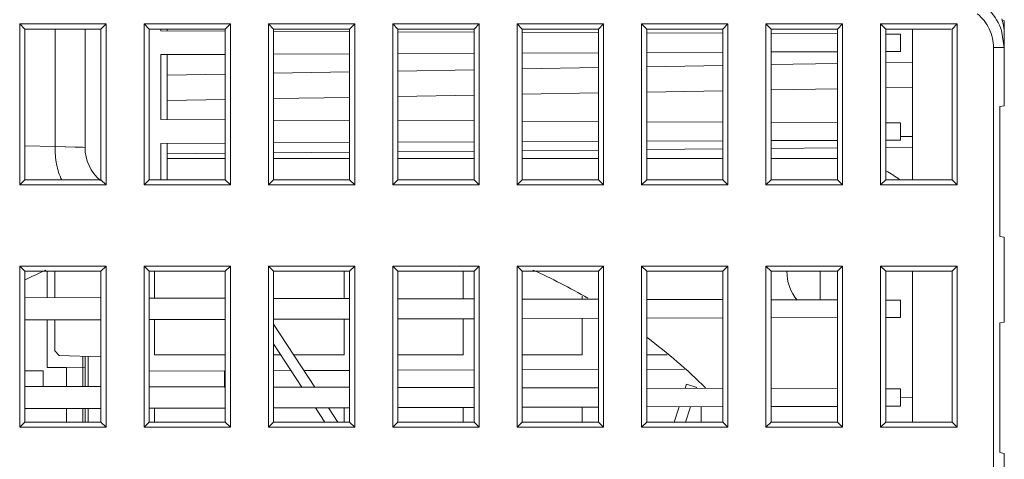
# Model space of a CAD drawing. Header units: millimetres. Extents: x -594 to 595, y -419 to 422.
# Tile 16 of 124: x -388 to -343, y -139 to -118. Entities that reach past the tile are written whole.
import ezdxf

# ---------------------------------------------------------------- set-up
doc = ezdxf.new("R2010")
doc.units = ezdxf.units.MM
doc.header["$MEASUREMENT"] = 0
doc.layers.add('layer 1', color=7, linetype='Continuous')

msp = doc.modelspace()

# ---------------------------------------------------------------- linework, layer by layer
at = {"layer": 'layer 1', "lineweight": 9}
for points in [[(-343.8843, -117.6229), (-343.7903, -117.698), (-343.7019, -117.7799), (-343.6197, -117.8684), (-343.6197, -117.8684), (-343.3764, -118.1302), (-343.1876, -118.4493), (-343.0742, -118.7868)], [(-343.4439, -119.5794), (-343.4458, -119.2823), (-343.5114, -118.9809), (-343.6413, -118.7102), (-343.6413, -118.7102), (-343.7712, -118.4396), (-343.9654, -118.1998), (-344.1962, -118.0128)], [(-386.8259, -124.1472), (-386.8297, -124.4232), (-386.8085, -124.6994), (-386.7576, -124.9723), (-386.7576, -124.9723), (-386.7108, -125.2232), (-386.6389, -125.4713), (-386.5192, -125.6949)], [(-386.8258, -124.1472), (-386.8258, -124.1472), (-385.8172, -124.1785), (-385.8172, -124.1785), (-385.8172, -124.1785), (-385.8172, -124.1785), (-385.539, -124.1874), (-385.539, -124.1874)]]:
    msp.add_open_spline(points, degree=3, knots=[0, 0, 0, 0, 0.3333333, 0.3333333, 0.3333333, 0.3333333, 1, 1, 1, 1], dxfattribs=at)
for points in [[(-343.0399, -118.3213), (-343.0464, -118.2983), (-343.0533, -118.2755), (-343.0604, -118.2527)], [(-342.9439, -118.3382), (-342.9439, -118.3382), (-343.0399, -118.3213), (-343.0399, -118.3213)], [(-342.9862, -118.5495), (-343.0006, -118.4726), (-343.0184, -118.3965), (-343.0399, -118.3213)], [(-342.9439, -122.2677), (-342.9439, -122.2677), (-342.9439, -118.3382), (-342.9439, -118.3382)], [(-388.4647, -118.4821), (-388.4647, -118.4821), (-388.4647, -125.9238), (-388.4647, -125.9238)], [(-388.4647, -118.4821), (-388.4647, -118.4821), (-388.2283, -118.7186), (-388.2283, -118.7186)], [(-384.473, -118.4821), (-384.473, -118.4821), (-388.4647, -118.4821), (-388.4647, -118.4821)], [(-388.2283, -125.6873), (-388.2283, -125.6873), (-388.2283, -118.7186), (-388.2283, -118.7186)], [(-384.7095, -118.7186), (-384.7095, -118.7186), (-388.2283, -118.7186), (-388.2283, -118.7186)], [(-386.8258, -118.7186), (-386.8258, -118.7186), (-386.8258, -124.1472), (-386.8258, -124.1472)], [(-385.4439, -124.1907), (-385.4439, -124.1907), (-385.4439, -118.7186), (-385.4439, -118.7186)], [(-384.473, -118.4821), (-384.473, -118.4821), (-384.7095, -118.7186), (-384.7095, -118.7186)], [(-384.7095, -118.7186), (-384.7095, -118.7186), (-384.7095, -125.6873), (-384.7095, -125.6873)], [(-384.473, -125.9238), (-384.473, -125.9238), (-384.473, -118.4821), (-384.473, -118.4821)], [(-382.7147, -118.4821), (-382.7147, -118.4821), (-382.7147, -125.9238), (-382.7147, -125.9238)], [(-382.7147, -118.4821), (-382.7147, -118.4821), (-382.4783, -118.7186), (-382.4783, -118.7186)], [(-378.723, -118.4821), (-378.723, -118.4821), (-382.7147, -118.4821), (-382.7147, -118.4821)], [(-382.4783, -125.6873), (-382.4783, -125.6873), (-382.4783, -118.7186), (-382.4783, -118.7186)], [(-378.9595, -118.7186), (-378.9595, -118.7186), (-382.4783, -118.7186), (-382.4783, -118.7186)], [(-381.9439, -118.7186), (-381.9439, -118.7186), (-381.9439, -118.803), (-381.9439, -118.803)], [(-378.9599, -118.816), (-378.9599, -118.816), (-381.9439, -118.803), (-381.9439, -118.803)], [(-381.6439, -118.803), (-381.6439, -118.803), (-381.6439, -118.7186), (-381.6439, -118.7186)], [(-378.723, -118.4821), (-378.723, -118.4821), (-378.9595, -118.7186), (-378.9595, -118.7186)], [(-378.9595, -118.7186), (-378.9595, -118.7186), (-378.9595, -125.6873), (-378.9595, -125.6873)], [(-378.723, -125.9238), (-378.723, -125.9238), (-378.723, -118.4821), (-378.723, -118.4821)], [(-376.9647, -118.4821), (-376.9647, -118.4821), (-376.9647, -125.9238), (-376.9647, -125.9238)], [(-376.9647, -118.4821), (-376.9647, -118.4821), (-376.7283, -118.7186), (-376.7283, -118.7186)], [(-372.973, -118.4821), (-372.973, -118.4821), (-376.9647, -118.4821), (-376.9647, -118.4821)], [(-376.7283, -125.6873), (-376.7283, -125.6873), (-376.7283, -118.7186), (-376.7283, -118.7186)], [(-373.2095, -118.7186), (-373.2095, -118.7186), (-376.7283, -118.7186), (-376.7283, -118.7186)], [(-372.973, -118.4821), (-372.973, -118.4821), (-373.2095, -118.7186), (-373.2095, -118.7186)], [(-373.2095, -118.7186), (-373.2095, -118.7186), (-373.2095, -125.6873), (-373.2095, -125.6873)], [(-372.973, -125.9238), (-372.973, -125.9238), (-372.973, -118.4821), (-372.973, -118.4821)], [(-371.2147, -118.4821), (-371.2147, -118.4821), (-371.2147, -125.9238), (-371.2147, -125.9238)], [(-371.2147, -118.4821), (-371.2147, -118.4821), (-370.9783, -118.7186), (-370.9783, -118.7186)], [(-367.223, -118.4821), (-367.223, -118.4821), (-371.2147, -118.4821), (-371.2147, -118.4821)], [(-370.9783, -125.6873), (-370.9783, -125.6873), (-370.9783, -118.7186), (-370.9783, -118.7186)], [(-367.4595, -118.7186), (-367.4595, -118.7186), (-370.9783, -118.7186), (-370.9783, -118.7186)], [(-367.223, -118.4821), (-367.223, -118.4821), (-367.4595, -118.7186), (-367.4595, -118.7186)], [(-367.4595, -118.7186), (-367.4595, -118.7186), (-367.4595, -125.6873), (-367.4595, -125.6873)], [(-367.223, -125.9238), (-367.223, -125.9238), (-367.223, -118.4821), (-367.223, -118.4821)], [(-365.4647, -118.4821), (-365.4647, -118.4821), (-365.4647, -125.9238), (-365.4647, -125.9238)], [(-365.4647, -118.4821), (-365.4647, -118.4821), (-365.2283, -118.7186), (-365.2283, -118.7186)], [(-361.473, -118.4821), (-361.473, -118.4821), (-365.4647, -118.4821), (-365.4647, -118.4821)], [(-365.2283, -125.6873), (-365.2283, -125.6873), (-365.2283, -118.7186), (-365.2283, -118.7186)], [(-361.7095, -118.7186), (-361.7095, -118.7186), (-365.2283, -118.7186), (-365.2283, -118.7186)], [(-361.473, -118.4821), (-361.473, -118.4821), (-361.7095, -118.7186), (-361.7095, -118.7186)], [(-361.7095, -118.7186), (-361.7095, -118.7186), (-361.7095, -125.6873), (-361.7095, -125.6873)], [(-361.473, -125.9238), (-361.473, -125.9238), (-361.473, -118.4821), (-361.473, -118.4821)], [(-359.7147, -118.4821), (-359.7147, -118.4821), (-359.7147, -125.9238), (-359.7147, -125.9238)], [(-355.723, -118.4821), (-355.723, -118.4821), (-359.7147, -118.4821), (-359.7147, -118.4821)], [(-359.7147, -118.4821), (-359.7147, -118.4821), (-359.4783, -118.7186), (-359.4783, -118.7186)], [(-359.4783, -125.6873), (-359.4783, -125.6873), (-359.4783, -118.7186), (-359.4783, -118.7186)], [(-355.9595, -118.7186), (-355.9595, -118.7186), (-359.4783, -118.7186), (-359.4783, -118.7186)], [(-355.723, -118.4821), (-355.723, -118.4821), (-355.9595, -118.7186), (-355.9595, -118.7186)], [(-355.9595, -118.7186), (-355.9595, -118.7186), (-355.9595, -125.6873), (-355.9595, -125.6873)], [(-355.723, -125.9238), (-355.723, -125.9238), (-355.723, -118.4821), (-355.723, -118.4821)], [(-353.9647, -118.4821), (-353.9647, -118.4821), (-353.9647, -125.9238), (-353.9647, -125.9238)], [(-350.423, -118.4821), (-350.423, -118.4821), (-353.9647, -118.4821), (-353.9647, -118.4821)], [(-353.9647, -118.4821), (-353.9647, -118.4821), (-353.7283, -118.7186), (-353.7283, -118.7186)], [(-353.7283, -125.6873), (-353.7283, -125.6873), (-353.7283, -118.7186), (-353.7283, -118.7186)], [(-350.6595, -118.7186), (-350.6595, -118.7186), (-353.7283, -118.7186), (-353.7283, -118.7186)], [(-350.423, -118.4821), (-350.423, -118.4821), (-350.6595, -118.7186), (-350.6595, -118.7186)], [(-350.6595, -118.7186), (-350.6595, -118.7186), (-350.6595, -125.6873), (-350.6595, -125.6873)], [(-350.423, -125.9238), (-350.423, -125.9238), (-350.423, -118.4821), (-350.423, -118.4821)], [(-348.6647, -118.4821), (-348.6647, -118.4821), (-348.6647, -125.9238), (-348.6647, -125.9238)], [(-345.123, -118.4821), (-345.123, -118.4821), (-348.6647, -118.4821), (-348.6647, -118.4821)], [(-348.6647, -118.4821), (-348.6647, -118.4821), (-348.4283, -118.7186), (-348.4283, -118.7186)], [(-348.4283, -125.6873), (-348.4283, -125.6873), (-348.4283, -118.7186), (-348.4283, -118.7186)], [(-345.4011, -118.7186), (-345.4011, -118.7186), (-348.4283, -118.7186), (-348.4283, -118.7186)], [(-347.1939, -125.6873), (-347.1939, -125.6873), (-347.1939, -118.7186), (-347.1939, -118.7186)], [(-345.123, -118.4821), (-345.123, -118.4821), (-345.3595, -118.7186), (-345.3595, -118.7186)], [(-345.3595, -118.7186), (-345.3595, -118.7186), (-345.3595, -125.6873), (-345.3595, -125.6873)], [(-345.123, -125.9238), (-345.123, -125.9238), (-345.123, -118.4821), (-345.123, -118.4821)], [(-343.0727, -118.7863), (-343.0727, -118.7863), (-342.9439, -119.5794), (-342.9439, -119.5794)], [(-342.9439, -119.0089), (-342.9439, -118.8548), (-342.9581, -118.701), (-342.9862, -118.5495)], [(-373.21, -118.8413), (-373.21, -118.8413), (-376.7287, -118.8258), (-376.7287, -118.8258)], [(-367.4601, -118.8665), (-367.4601, -118.8665), (-370.9788, -118.851), (-370.9788, -118.851)], [(-361.7102, -118.8917), (-361.7102, -118.8917), (-365.2289, -118.8763), (-365.2289, -118.8763)], [(-355.9604, -118.9169), (-355.9604, -118.9169), (-359.4791, -118.9015), (-359.4791, -118.9015)], [(-350.6605, -118.9402), (-350.6605, -118.9402), (-353.7292, -118.9267), (-353.7292, -118.9267)], [(-347.7439, -118.953), (-347.7439, -118.953), (-348.4293, -118.9499), (-348.4293, -118.9499)], [(-347.7439, -118.953), (-347.7439, -118.953), (-347.7439, -119.753), (-347.7439, -119.753)], [(-343.4439, -119.5794), (-343.4439, -119.5794), (-343.4439, -239.2145), (-343.4439, -239.2145)], [(-343.4439, -119.5794), (-343.4439, -119.5794), (-342.9439, -119.5794), (-342.9439, -119.5794)], [(-381.9439, -119.903), (-381.9439, -119.903), (-378.9595, -119.8899), (-378.9595, -119.8899)], [(-381.9439, -119.903), (-381.9439, -119.903), (-381.9439, -122.903), (-381.9439, -122.903)], [(-381.6439, -122.903), (-381.6439, -122.903), (-381.6439, -119.903), (-381.6439, -119.903)], [(-376.7283, -119.8801), (-376.7283, -119.8801), (-373.2095, -119.8646), (-373.2095, -119.8646)], [(-370.9783, -119.8549), (-370.9783, -119.8549), (-367.4595, -119.8394), (-367.4595, -119.8394)], [(-365.2283, -119.8296), (-365.2283, -119.8296), (-361.7095, -119.8142), (-361.7095, -119.8142)], [(-359.4783, -119.8044), (-359.4783, -119.8044), (-355.9595, -119.789), (-355.9595, -119.789)], [(-353.7283, -119.7792), (-353.7283, -119.7792), (-350.6595, -119.7657), (-350.6595, -119.7657)], [(-348.4283, -119.756), (-348.4283, -119.756), (-347.7439, -119.753), (-347.7439, -119.753)], [(-370.9783, -120.6623), (-370.9783, -120.6623), (-367.4595, -120.6009), (-367.4595, -120.6009)], [(-365.2283, -120.562), (-365.2283, -120.562), (-361.7095, -120.5006), (-361.7095, -120.5006)], [(-359.4783, -120.4616), (-359.4783, -120.4616), (-355.9595, -120.4002), (-355.9595, -120.4002)], [(-353.7283, -120.3612), (-353.7283, -120.3612), (-350.6595, -120.3077), (-350.6595, -120.3077)], [(-348.4283, -120.2687), (-348.4283, -120.2687), (-347.1939, -120.2472), (-347.1939, -120.2472)], [(-381.6439, -120.8485), (-381.6439, -120.8485), (-378.9595, -120.8017), (-378.9595, -120.8017)], [(-376.7283, -120.7627), (-376.7283, -120.7627), (-373.2095, -120.7013), (-373.2095, -120.7013)], [(-350.6595, -121.4827), (-350.6595, -121.4827), (-353.7283, -121.5363), (-353.7283, -121.5363)], [(-347.1939, -121.4222), (-347.1939, -121.4222), (-348.4283, -121.4438), (-348.4283, -121.4438)], [(-378.9595, -121.9767), (-378.9595, -121.9767), (-381.6439, -122.0235), (-381.6439, -122.0235)], [(-373.2095, -121.8763), (-373.2095, -121.8763), (-376.7283, -121.9377), (-376.7283, -121.9377)], [(-367.4595, -121.776), (-367.4595, -121.776), (-370.9783, -121.8374), (-370.9783, -121.8374)], [(-361.7095, -121.6756), (-361.7095, -121.6756), (-365.2283, -121.737), (-365.2283, -121.737)], [(-355.9595, -121.5752), (-355.9595, -121.5752), (-359.4783, -121.6366), (-359.4783, -121.6366)], [(-342.9439, -122.2677), (-342.9439, -122.2677), (-343.1439, -122.303), (-343.1439, -122.303)], [(-343.1439, -128.303), (-343.1439, -128.303), (-343.1439, -122.303), (-343.1439, -122.303)], [(-378.9595, -122.916), (-378.9595, -122.916), (-381.9439, -122.903), (-381.9439, -122.903)], [(-373.2095, -122.9413), (-373.2095, -122.9413), (-376.7283, -122.9258), (-376.7283, -122.9258)], [(-367.4595, -122.9665), (-367.4595, -122.9665), (-370.9783, -122.951), (-370.9783, -122.951)], [(-361.7095, -122.9917), (-361.7095, -122.9917), (-365.2283, -122.9763), (-365.2283, -122.9763)], [(-355.9595, -123.0169), (-355.9595, -123.0169), (-359.4783, -123.0015), (-359.4783, -123.0015)], [(-350.6595, -123.0402), (-350.6595, -123.0402), (-353.7283, -123.0267), (-353.7283, -123.0267)], [(-347.7439, -123.053), (-347.7439, -123.053), (-348.4283, -123.05), (-348.4283, -123.05)], [(-347.7439, -123.053), (-347.7439, -123.053), (-347.7439, -123.853), (-347.7439, -123.853)], [(-347.7453, -123.6925), (-347.7453, -123.6925), (-347.1939, -123.6876), (-347.1939, -123.6876)], [(-388.2283, -124.1228), (-388.2283, -124.1228), (-386.8258, -124.1472), (-386.8258, -124.1472)], [(-386.8258, -124.1472), (-386.8258, -124.1472), (-385.4439, -124.1906), (-385.4439, -124.1906)], [(-385.4439, -124.1907), (-385.4439, -124.7793), (-385.1846, -125.338), (-384.735, -125.718)], [(-381.9439, -124.003), (-381.9439, -124.003), (-378.9595, -123.9899), (-378.9595, -123.9899)], [(-381.9439, -124.003), (-381.9439, -124.003), (-381.9439, -125.6873), (-381.9439, -125.6873)], [(-381.6439, -125.7106), (-381.6439, -125.7106), (-381.6439, -124.003), (-381.6439, -124.003)], [(-376.7283, -123.9801), (-376.7283, -123.9801), (-373.2095, -123.9646), (-373.2095, -123.9646)], [(-370.9783, -123.9549), (-370.9783, -123.9549), (-367.4595, -123.9394), (-367.4595, -123.9394)], [(-365.2283, -123.9296), (-365.2283, -123.9296), (-361.7095, -123.9142), (-361.7095, -123.9142)], [(-359.4783, -123.9044), (-359.4783, -123.9044), (-355.9595, -123.889), (-355.9595, -123.889)], [(-355.9595, -124.2641), (-355.9595, -124.2641), (-359.4783, -124.2948), (-359.4783, -124.2948)], [(-353.7283, -123.8792), (-353.7283, -123.8792), (-350.6595, -123.8657), (-350.6595, -123.8657)], [(-350.6595, -124.2179), (-350.6595, -124.2179), (-353.7283, -124.2447), (-353.7283, -124.2447)], [(-348.4283, -123.856), (-348.4283, -123.856), (-347.7439, -123.853), (-347.7439, -123.853)], [(-347.1939, -124.1876), (-347.1939, -124.1876), (-348.4283, -124.1984), (-348.4283, -124.1984)], [(-378.9595, -124.4648), (-378.9595, -124.4648), (-381.6439, -124.4883), (-381.6439, -124.4883)], [(-378.9595, -124.703), (-378.9595, -124.703), (-381.6439, -124.703), (-381.6439, -124.703)], [(-373.2095, -124.4147), (-373.2095, -124.4147), (-376.7283, -124.4454), (-376.7283, -124.4454)], [(-373.2095, -124.703), (-373.2095, -124.703), (-376.7283, -124.703), (-376.7283, -124.703)], [(-367.4595, -124.3645), (-367.4595, -124.3645), (-370.9783, -124.3952), (-370.9783, -124.3952)], [(-367.4595, -124.703), (-367.4595, -124.703), (-370.9783, -124.703), (-370.9783, -124.703)], [(-361.7095, -124.3143), (-361.7095, -124.3143), (-365.2283, -124.345), (-365.2283, -124.345)], [(-361.7095, -124.703), (-361.7095, -124.703), (-365.2283, -124.703), (-365.2283, -124.703)], [(-355.9595, -124.703), (-355.9595, -124.703), (-359.4783, -124.703), (-359.4783, -124.703)], [(-350.7439, -124.703), (-350.7439, -124.703), (-353.7283, -124.703), (-353.7283, -124.703)], [(-350.658, -124.7037), (-350.6866, -124.7032), (-350.7152, -124.703), (-350.7439, -124.703)], [(-347.7833, -125.6737), (-347.9844, -125.5259), (-348.1962, -125.3934), (-348.4171, -125.2773)], [(-388.2283, -125.6873), (-388.2283, -125.6873), (-388.4647, -125.9238), (-388.4647, -125.9238)], [(-384.473, -125.9238), (-384.473, -125.9238), (-388.4647, -125.9238), (-388.4647, -125.9238)], [(-384.7095, -125.6873), (-384.7095, -125.6873), (-388.2283, -125.6873), (-388.2283, -125.6873)], [(-384.7095, -125.6873), (-384.7095, -125.6873), (-384.473, -125.9238), (-384.473, -125.9238)], [(-382.4783, -125.6873), (-382.4783, -125.6873), (-382.7147, -125.9238), (-382.7147, -125.9238)], [(-378.723, -125.9238), (-378.723, -125.9238), (-382.7147, -125.9238), (-382.7147, -125.9238)], [(-378.9595, -125.6873), (-378.9595, -125.6873), (-382.4783, -125.6873), (-382.4783, -125.6873)], [(-378.9595, -125.6873), (-378.9595, -125.6873), (-378.723, -125.9238), (-378.723, -125.9238)], [(-376.7283, -125.6873), (-376.7283, -125.6873), (-376.9647, -125.9238), (-376.9647, -125.9238)], [(-372.973, -125.9238), (-372.973, -125.9238), (-376.9647, -125.9238), (-376.9647, -125.9238)], [(-373.2095, -125.6873), (-373.2095, -125.6873), (-376.7283, -125.6873), (-376.7283, -125.6873)], [(-373.2095, -125.6873), (-373.2095, -125.6873), (-372.973, -125.9238), (-372.973, -125.9238)], [(-370.9783, -125.6873), (-370.9783, -125.6873), (-371.2147, -125.9238), (-371.2147, -125.9238)], [(-367.223, -125.9238), (-367.223, -125.9238), (-371.2147, -125.9238), (-371.2147, -125.9238)], [(-367.4595, -125.6873), (-367.4595, -125.6873), (-370.9783, -125.6873), (-370.9783, -125.6873)], [(-367.4595, -125.6873), (-367.4595, -125.6873), (-367.223, -125.9238), (-367.223, -125.9238)], [(-365.2283, -125.6873), (-365.2283, -125.6873), (-365.4647, -125.9238), (-365.4647, -125.9238)], [(-361.473, -125.9238), (-361.473, -125.9238), (-365.4647, -125.9238), (-365.4647, -125.9238)], [(-361.7095, -125.6873), (-361.7095, -125.6873), (-365.2283, -125.6873), (-365.2283, -125.6873)], [(-361.7095, -125.6873), (-361.7095, -125.6873), (-361.473, -125.9238), (-361.473, -125.9238)], [(-359.4783, -125.6873), (-359.4783, -125.6873), (-359.7147, -125.9238), (-359.7147, -125.9238)], [(-355.723, -125.9238), (-355.723, -125.9238), (-359.7147, -125.9238), (-359.7147, -125.9238)], [(-355.9595, -125.6873), (-355.9595, -125.6873), (-359.4783, -125.6873), (-359.4783, -125.6873)], [(-355.9595, -125.6873), (-355.9595, -125.6873), (-355.723, -125.9238), (-355.723, -125.9238)], [(-353.7283, -125.6873), (-353.7283, -125.6873), (-353.9647, -125.9238), (-353.9647, -125.9238)], [(-350.423, -125.9238), (-350.423, -125.9238), (-353.9647, -125.9238), (-353.9647, -125.9238)], [(-350.6595, -125.6873), (-350.6595, -125.6873), (-353.7283, -125.6873), (-353.7283, -125.6873)], [(-350.6595, -125.6873), (-350.6595, -125.6873), (-350.423, -125.9238), (-350.423, -125.9238)], [(-348.4283, -125.6873), (-348.4283, -125.6873), (-348.6647, -125.9238), (-348.6647, -125.9238)], [(-345.123, -125.9238), (-345.123, -125.9238), (-348.6647, -125.9238), (-348.6647, -125.9238)], [(-345.3595, -125.6873), (-345.3595, -125.6873), (-348.4283, -125.6873), (-348.4283, -125.6873)], [(-345.3595, -125.6873), (-345.3595, -125.6873), (-345.123, -125.9238), (-345.123, -125.9238)], [(-343.1439, -128.303), (-343.1439, -128.303), (-342.9439, -128.3382), (-342.9439, -128.3382)], [(-342.9439, -132.2677), (-342.9439, -132.2677), (-342.9439, -128.3382), (-342.9439, -128.3382)], [(-388.4647, -129.6821), (-388.4647, -129.6821), (-388.4647, -137.1238), (-388.4647, -137.1238)], [(-388.2283, -129.9186), (-388.2283, -129.9186), (-388.4647, -129.6821), (-388.4647, -129.6821)], [(-388.4647, -129.6821), (-388.4647, -129.6821), (-384.473, -129.6821), (-384.473, -129.6821)], [(-384.7095, -129.9186), (-384.7095, -129.9186), (-384.473, -129.6821), (-384.473, -129.6821)], [(-384.473, -137.1238), (-384.473, -137.1238), (-384.473, -129.6821), (-384.473, -129.6821)], [(-382.7147, -129.6821), (-382.7147, -129.6821), (-382.7147, -137.1238), (-382.7147, -137.1238)], [(-382.4783, -129.9186), (-382.4783, -129.9186), (-382.7147, -129.6821), (-382.7147, -129.6821)], [(-382.7147, -129.6821), (-382.7147, -129.6821), (-378.723, -129.6821), (-378.723, -129.6821)], [(-378.9595, -129.9186), (-378.9595, -129.9186), (-378.723, -129.6821), (-378.723, -129.6821)], [(-378.723, -137.1238), (-378.723, -137.1238), (-378.723, -129.6821), (-378.723, -129.6821)], [(-376.9647, -129.6821), (-376.9647, -129.6821), (-376.9647, -137.1238), (-376.9647, -137.1238)], [(-376.7283, -129.9186), (-376.7283, -129.9186), (-376.9647, -129.6821), (-376.9647, -129.6821)], [(-376.9647, -129.6821), (-376.9647, -129.6821), (-372.973, -129.6821), (-372.973, -129.6821)], [(-373.2095, -129.9186), (-373.2095, -129.9186), (-372.973, -129.6821), (-372.973, -129.6821)], [(-372.973, -137.1238), (-372.973, -137.1238), (-372.973, -129.6821), (-372.973, -129.6821)], [(-371.2147, -129.6821), (-371.2147, -129.6821), (-371.2147, -137.1238), (-371.2147, -137.1238)], [(-370.9783, -129.9186), (-370.9783, -129.9186), (-371.2147, -129.6821), (-371.2147, -129.6821)], [(-371.2147, -129.6821), (-371.2147, -129.6821), (-367.223, -129.6821), (-367.223, -129.6821)], [(-367.4595, -129.9186), (-367.4595, -129.9186), (-367.223, -129.6821), (-367.223, -129.6821)], [(-367.223, -137.1238), (-367.223, -137.1238), (-367.223, -129.6821), (-367.223, -129.6821)], [(-365.4647, -129.6821), (-365.4647, -129.6821), (-365.4647, -137.1238), (-365.4647, -137.1238)], [(-365.4647, -129.6821), (-365.4647, -129.6821), (-361.473, -129.6821), (-361.473, -129.6821)], [(-365.2283, -129.9186), (-365.2283, -129.9186), (-365.4647, -129.6821), (-365.4647, -129.6821)], [(-361.7095, -129.9186), (-361.7095, -129.9186), (-361.473, -129.6821), (-361.473, -129.6821)], [(-361.473, -137.1238), (-361.473, -137.1238), (-361.473, -129.6821), (-361.473, -129.6821)], [(-359.7147, -129.6821), (-359.7147, -129.6821), (-359.7147, -137.1238), (-359.7147, -137.1238)], [(-359.7147, -129.6821), (-359.7147, -129.6821), (-355.723, -129.6821), (-355.723, -129.6821)], [(-359.4783, -129.9186), (-359.4783, -129.9186), (-359.7147, -129.6821), (-359.7147, -129.6821)], [(-355.9595, -129.9186), (-355.9595, -129.9186), (-355.723, -129.6821), (-355.723, -129.6821)], [(-355.723, -137.1238), (-355.723, -137.1238), (-355.723, -129.6821), (-355.723, -129.6821)], [(-353.9647, -129.6821), (-353.9647, -129.6821), (-353.9647, -137.1238), (-353.9647, -137.1238)], [(-353.9647, -129.6821), (-353.9647, -129.6821), (-350.423, -129.6821), (-350.423, -129.6821)], [(-353.7283, -129.9186), (-353.7283, -129.9186), (-353.9647, -129.6821), (-353.9647, -129.6821)], [(-350.6595, -129.9186), (-350.6595, -129.9186), (-350.423, -129.6821), (-350.423, -129.6821)], [(-350.423, -137.1238), (-350.423, -137.1238), (-350.423, -129.6821), (-350.423, -129.6821)], [(-348.6647, -129.6821), (-348.6647, -129.6821), (-348.6647, -137.1238), (-348.6647, -137.1238)], [(-348.6647, -129.6821), (-348.6647, -129.6821), (-345.123, -129.6821), (-345.123, -129.6821)], [(-348.4283, -129.9186), (-348.4283, -129.9186), (-348.6647, -129.6821), (-348.6647, -129.6821)], [(-345.3595, -129.9186), (-345.3595, -129.9186), (-345.123, -129.6821), (-345.123, -129.6821)], [(-345.123, -137.1238), (-345.123, -137.1238), (-345.123, -129.6821), (-345.123, -129.6821)], [(-387.2494, -129.8618), (-387.5828, -130.0114), (-387.9132, -130.1676), (-388.2404, -130.3304)], [(-388.2283, -129.9186), (-388.2283, -129.9186), (-388.2283, -136.8873), (-388.2283, -136.8873)], [(-388.2283, -129.9186), (-388.2283, -129.9186), (-384.7095, -129.9186), (-384.7095, -129.9186)], [(-387.1939, -131.1402), (-387.1939, -131.1402), (-387.1939, -129.9186), (-387.1939, -129.9186)], [(-386.8439, -129.9186), (-386.8439, -129.9186), (-386.8439, -131.1412), (-386.8439, -131.1412)], [(-384.7095, -136.8873), (-384.7095, -136.8873), (-384.7095, -129.9186), (-384.7095, -129.9186)], [(-382.4783, -129.9186), (-382.4783, -129.9186), (-382.4783, -136.8873), (-382.4783, -136.8873)], [(-382.4783, -129.9186), (-382.4783, -129.9186), (-378.9595, -129.9186), (-378.9595, -129.9186)], [(-382.2283, -131.1544), (-382.2283, -131.1544), (-382.2283, -129.9186), (-382.2283, -129.9186)], [(-378.9595, -136.8873), (-378.9595, -136.8873), (-378.9595, -129.9186), (-378.9595, -129.9186)], [(-376.7283, -129.9186), (-376.7283, -129.9186), (-376.7283, -136.8873), (-376.7283, -136.8873)], [(-376.7283, -129.9186), (-376.7283, -129.9186), (-373.2095, -129.9186), (-373.2095, -129.9186)], [(-373.4595, -129.9186), (-373.4595, -129.9186), (-373.4595, -131.1795), (-373.4595, -131.1795)], [(-373.2095, -136.8873), (-373.2095, -136.8873), (-373.2095, -129.9186), (-373.2095, -129.9186)], [(-370.9783, -129.9186), (-370.9783, -129.9186), (-370.9783, -136.8873), (-370.9783, -136.8873)], [(-370.9783, -129.9186), (-370.9783, -129.9186), (-367.4595, -129.9186), (-367.4595, -129.9186)], [(-367.9595, -129.9186), (-367.9595, -129.9186), (-367.9595, -131.1952), (-367.9595, -131.1952)], [(-367.4595, -136.8873), (-367.4595, -136.8873), (-367.4595, -129.9186), (-367.4595, -129.9186)], [(-365.2283, -129.9186), (-365.2283, -129.9186), (-365.2283, -136.8873), (-365.2283, -136.8873)], [(-365.2283, -129.9186), (-365.2283, -129.9186), (-361.7095, -129.9186), (-361.7095, -129.9186)], [(-362.2022, -131.1613), (-363.0246, -130.6846), (-363.8711, -130.2509), (-364.7384, -129.8618)], [(-361.7095, -136.8873), (-361.7095, -136.8873), (-361.7095, -129.9186), (-361.7095, -129.9186)], [(-359.4783, -129.9186), (-359.4783, -129.9186), (-359.4783, -136.8873), (-359.4783, -136.8873)], [(-359.4783, -129.9186), (-359.4783, -129.9186), (-355.9595, -129.9186), (-355.9595, -129.9186)], [(-355.9595, -136.8873), (-355.9595, -136.8873), (-355.9595, -129.9186), (-355.9595, -129.9186)], [(-353.7283, -129.9186), (-353.7283, -129.9186), (-353.7283, -136.8873), (-353.7283, -136.8873)], [(-353.7283, -129.9186), (-353.7283, -129.9186), (-350.6595, -129.9186), (-350.6595, -129.9186)], [(-352.9936, -129.9173), (-353.0023, -130.406), (-352.8317, -130.881), (-352.5141, -131.2526)], [(-351.4595, -129.9186), (-351.4595, -129.9186), (-351.4595, -131.2423), (-351.4595, -131.2423)], [(-350.6595, -136.8873), (-350.6595, -136.8873), (-350.6595, -129.9186), (-350.6595, -129.9186)], [(-348.4283, -129.9186), (-348.4283, -129.9186), (-348.4283, -136.8873), (-348.4283, -136.8873)], [(-348.4283, -129.9186), (-348.4283, -129.9186), (-345.3595, -129.9186), (-345.3595, -129.9186)], [(-347.1939, -136.8873), (-347.1939, -136.8873), (-347.1939, -129.9186), (-347.1939, -129.9186)], [(-345.3595, -136.8873), (-345.3595, -136.8873), (-345.3595, -129.9186), (-345.3595, -129.9186)], [(-362.4595, -131.0728), (-362.4595, -131.0728), (-362.4595, -131.2109), (-362.4595, -131.2109)], [(-384.7095, -131.1473), (-384.7095, -131.1473), (-388.2283, -131.1373), (-388.2283, -131.1373)], [(-378.9595, -131.1638), (-378.9595, -131.1638), (-382.4783, -131.1537), (-382.4783, -131.1537)], [(-373.2095, -131.1802), (-373.2095, -131.1802), (-376.7283, -131.1701), (-376.7283, -131.1701)], [(-367.4595, -131.1966), (-367.4595, -131.1966), (-370.9783, -131.1866), (-370.9783, -131.1866)], [(-361.7095, -131.2131), (-361.7095, -131.2131), (-365.2283, -131.203), (-365.2283, -131.203)], [(-355.9595, -131.2295), (-355.9595, -131.2295), (-359.4783, -131.2194), (-359.4783, -131.2194)], [(-350.6595, -131.2446), (-350.6595, -131.2446), (-353.7283, -131.2359), (-353.7283, -131.2359)], [(-347.7439, -131.253), (-347.7439, -131.253), (-348.4283, -131.251), (-348.4283, -131.251)], [(-347.7439, -131.253), (-347.7439, -131.253), (-347.7439, -132.053), (-347.7439, -132.053)], [(-388.2283, -132.1686), (-388.2283, -132.1686), (-384.7095, -132.1586), (-384.7095, -132.1586)], [(-387.1939, -134.3608), (-387.1939, -134.3608), (-387.1939, -132.1657), (-387.1939, -132.1657)], [(-386.8439, -132.1647), (-386.8439, -132.1647), (-386.8439, -133.603), (-386.8439, -133.603)], [(-382.4783, -132.1522), (-382.4783, -132.1522), (-378.9595, -132.1421), (-378.9595, -132.1421)], [(-382.2283, -133.7873), (-382.2283, -133.7873), (-382.2283, -132.1515), (-382.2283, -132.1515)], [(-376.7283, -132.1358), (-376.7283, -132.1358), (-373.2095, -132.1257), (-373.2095, -132.1257)], [(-374.8141, -135.2756), (-374.8141, -135.2756), (-376.7283, -132.3588), (-376.7283, -132.3588)], [(-373.4595, -132.1264), (-373.4595, -132.1264), (-373.4595, -133.7873), (-373.4595, -133.7873)], [(-370.9783, -132.1193), (-370.9783, -132.1193), (-367.4595, -132.1093), (-367.4595, -132.1093)], [(-367.9595, -132.1107), (-367.9595, -132.1107), (-367.9595, -133.7873), (-367.9595, -133.7873)], [(-365.2283, -132.1029), (-365.2283, -132.1029), (-361.7095, -132.0929), (-361.7095, -132.0929)], [(-362.4595, -132.095), (-362.4595, -132.095), (-362.4595, -133.7873), (-362.4595, -133.7873)], [(-359.4783, -132.0865), (-359.4783, -132.0865), (-355.9595, -132.0764), (-355.9595, -132.0764)], [(-353.7283, -132.0701), (-353.7283, -132.0701), (-350.6595, -132.0613), (-350.6595, -132.0613)], [(-348.4283, -132.0549), (-348.4283, -132.0549), (-347.7439, -132.053), (-347.7439, -132.053)], [(-342.9439, -132.2677), (-342.9439, -132.2677), (-343.1439, -132.303), (-343.1439, -132.303)], [(-343.1439, -138.303), (-343.1439, -138.303), (-343.1439, -132.303), (-343.1439, -132.303)], [(-376.7283, -133.2701), (-376.7283, -133.2701), (-375.4133, -135.2739), (-375.4133, -135.2739)], [(-356.7571, -135.301), (-357.6043, -134.4717), (-358.5043, -133.6981), (-359.4513, -132.9849)], [(-386.8439, -133.603), (-386.8439, -133.603), (-386.6391, -133.8077), (-386.6391, -133.8077)], [(-386.6391, -133.8077), (-386.6391, -133.8077), (-384.7095, -133.8751), (-384.7095, -133.8751)], [(-378.9595, -133.7873), (-378.9595, -133.7873), (-382.2283, -133.7873), (-382.2283, -133.7873)], [(-376.3888, -133.7873), (-376.3888, -133.7873), (-376.7283, -133.7873), (-376.7283, -133.7873)], [(-373.4595, -133.7873), (-373.4595, -133.7873), (-375.7908, -133.7873), (-375.7908, -133.7873)], [(-367.9595, -133.7873), (-367.9595, -133.7873), (-370.9783, -133.7873), (-370.9783, -133.7873)], [(-362.4595, -133.7873), (-362.4595, -133.7873), (-365.2283, -133.7873), (-365.2283, -133.7873)], [(-358.5359, -133.7873), (-358.5359, -133.7873), (-359.4783, -133.7873), (-359.4783, -133.7873)], [(-385.5439, -135.245), (-385.5439, -135.245), (-385.5439, -133.846), (-385.5439, -133.846)], [(-385.4439, -135.2452), (-385.4439, -135.2452), (-385.4439, -133.8495), (-385.4439, -133.8495)], [(-385.2939, -135.2457), (-385.2939, -135.2457), (-385.2939, -133.8547), (-385.2939, -133.8547)], [(-387.3829, -134.5163), (-387.3829, -134.5163), (-388.2283, -134.5141), (-388.2283, -134.5141)], [(-387.3829, -135.2397), (-387.3829, -135.2397), (-387.3829, -134.5163), (-387.3829, -134.5163)], [(-387.1939, -134.353), (-387.1939, -134.353), (-385.4439, -134.3835), (-385.4439, -134.3835)], [(-387.1939, -134.3608), (-387.0439, -134.3634), (-386.8939, -134.3621), (-386.7439, -134.3608)], [(-386.7439, -134.3608), (-386.5939, -134.3595), (-386.4439, -134.3582), (-386.2939, -134.3608)], [(-386.2939, -135.2428), (-386.2939, -135.2428), (-386.2939, -134.3608), (-386.2939, -134.3608)], [(-382.4783, -134.5331), (-382.4783, -134.5331), (-378.9888, -134.5209), (-378.9888, -134.5209)], [(-378.9888, -135.285), (-378.9888, -135.285), (-378.9888, -134.5209), (-378.9888, -134.5209)], [(-376.7283, -134.513), (-376.7283, -134.513), (-375.9145, -134.5102), (-375.9145, -134.5102)], [(-375.3178, -134.5081), (-375.3178, -134.5081), (-373.2095, -134.5007), (-373.2095, -134.5007)], [(-370.9783, -134.493), (-370.9783, -134.493), (-367.4595, -134.4807), (-367.4595, -134.4807)], [(-365.2283, -134.4729), (-365.2283, -134.4729), (-361.7095, -134.4606), (-361.7095, -134.4606)], [(-359.4783, -134.4528), (-359.4783, -134.4528), (-357.7255, -134.4467), (-357.7255, -134.4467)], [(-357.6356, -135.1363), (-357.6356, -135.1363), (-357.6972, -135.3245), (-357.6972, -135.3245)], [(-357.1604, -135.2918), (-357.1604, -135.2918), (-357.6356, -135.1363), (-357.6356, -135.1363)], [(-384.7095, -135.2473), (-384.7095, -135.2473), (-388.2283, -135.2373), (-388.2283, -135.2373)], [(-378.9595, -135.2638), (-378.9595, -135.2638), (-382.4783, -135.2537), (-382.4783, -135.2537)], [(-373.2095, -135.2802), (-373.2095, -135.2802), (-376.7283, -135.2701), (-376.7283, -135.2701)], [(-367.4595, -135.2966), (-367.4595, -135.2966), (-370.9783, -135.2866), (-370.9783, -135.2866)], [(-361.7095, -135.3131), (-361.7095, -135.3131), (-365.2283, -135.303), (-365.2283, -135.303)], [(-355.9595, -135.3295), (-355.9595, -135.3295), (-359.4783, -135.3194), (-359.4783, -135.3194)], [(-357.1716, -135.326), (-357.1716, -135.326), (-357.1604, -135.2918), (-357.1604, -135.2918)], [(-350.6595, -135.3446), (-350.6595, -135.3446), (-353.7283, -135.3359), (-353.7283, -135.3359)], [(-347.7439, -135.353), (-347.7439, -135.353), (-348.4283, -135.351), (-348.4283, -135.351)], [(-347.7439, -135.353), (-347.7439, -135.353), (-347.7439, -136.153), (-347.7439, -136.153)], [(-347.1939, -135.7379), (-347.1939, -135.7379), (-347.7439, -135.7475), (-347.7439, -135.7475)], [(-388.2283, -136.2686), (-388.2283, -136.2686), (-384.7095, -136.2586), (-384.7095, -136.2586)], [(-386.2939, -136.8873), (-386.2939, -136.8873), (-386.2939, -136.2631), (-386.2939, -136.2631)], [(-385.5439, -136.8873), (-385.5439, -136.8873), (-385.5439, -136.261), (-385.5439, -136.261)], [(-385.4439, -136.8873), (-385.4439, -136.8873), (-385.4439, -136.2607), (-385.4439, -136.2607)], [(-385.2939, -136.8873), (-385.2939, -136.8873), (-385.2939, -136.2602), (-385.2939, -136.2602)], [(-382.4783, -136.2522), (-382.4783, -136.2522), (-378.9595, -136.2421), (-378.9595, -136.2421)], [(-382.2283, -136.8873), (-382.2283, -136.8873), (-382.2283, -136.2515), (-382.2283, -136.2515)], [(-376.7283, -136.2358), (-376.7283, -136.2358), (-373.2095, -136.2257), (-373.2095, -136.2257)], [(-374.7857, -136.2302), (-374.7857, -136.2302), (-374.3545, -136.8873), (-374.3545, -136.8873)], [(-373.7564, -136.8873), (-373.7564, -136.8873), (-374.1888, -136.2285), (-374.1888, -136.2285)], [(-373.4595, -136.2264), (-373.4595, -136.2264), (-373.4595, -136.8873), (-373.4595, -136.8873)], [(-370.9783, -136.2193), (-370.9783, -136.2193), (-367.4595, -136.2093), (-367.4595, -136.2093)], [(-367.9595, -136.2107), (-367.9595, -136.2107), (-367.9595, -136.8873), (-367.9595, -136.8873)], [(-365.2283, -136.2029), (-365.2283, -136.2029), (-361.7095, -136.1929), (-361.7095, -136.1929)], [(-362.4595, -136.195), (-362.4595, -136.195), (-362.4595, -136.8873), (-362.4595, -136.8873)], [(-359.4783, -136.1865), (-359.4783, -136.1865), (-355.9595, -136.1764), (-355.9595, -136.1764)], [(-357.978, -136.1822), (-357.978, -136.1822), (-358.2088, -136.8873), (-358.2088, -136.8873)], [(-357.6827, -136.8873), (-357.6827, -136.8873), (-357.4514, -136.1807), (-357.4514, -136.1807)], [(-356.9595, -136.1793), (-356.9595, -136.1793), (-356.9595, -136.8873), (-356.9595, -136.8873)], [(-353.7283, -136.1701), (-353.7283, -136.1701), (-350.6595, -136.1613), (-350.6595, -136.1613)], [(-348.4283, -136.1549), (-348.4283, -136.1549), (-347.7439, -136.153), (-347.7439, -136.153)], [(-388.4647, -137.1238), (-388.4647, -137.1238), (-388.2283, -136.8873), (-388.2283, -136.8873)], [(-388.2283, -136.8873), (-388.2283, -136.8873), (-384.7095, -136.8873), (-384.7095, -136.8873)], [(-384.473, -137.1238), (-384.473, -137.1238), (-384.7095, -136.8873), (-384.7095, -136.8873)], [(-382.7147, -137.1238), (-382.7147, -137.1238), (-382.4783, -136.8873), (-382.4783, -136.8873)], [(-382.4783, -136.8873), (-382.4783, -136.8873), (-378.9595, -136.8873), (-378.9595, -136.8873)], [(-378.723, -137.1238), (-378.723, -137.1238), (-378.9595, -136.8873), (-378.9595, -136.8873)], [(-376.9647, -137.1238), (-376.9647, -137.1238), (-376.7283, -136.8873), (-376.7283, -136.8873)], [(-376.7283, -136.8873), (-376.7283, -136.8873), (-373.2095, -136.8873), (-373.2095, -136.8873)], [(-372.973, -137.1238), (-372.973, -137.1238), (-373.2095, -136.8873), (-373.2095, -136.8873)], [(-371.2147, -137.1238), (-371.2147, -137.1238), (-370.9783, -136.8873), (-370.9783, -136.8873)], [(-370.9783, -136.8873), (-370.9783, -136.8873), (-367.4595, -136.8873), (-367.4595, -136.8873)], [(-367.223, -137.1238), (-367.223, -137.1238), (-367.4595, -136.8873), (-367.4595, -136.8873)], [(-365.4647, -137.1238), (-365.4647, -137.1238), (-365.2283, -136.8873), (-365.2283, -136.8873)], [(-365.2283, -136.8873), (-365.2283, -136.8873), (-361.7095, -136.8873), (-361.7095, -136.8873)], [(-361.473, -137.1238), (-361.473, -137.1238), (-361.7095, -136.8873), (-361.7095, -136.8873)], [(-359.7147, -137.1238), (-359.7147, -137.1238), (-359.4783, -136.8873), (-359.4783, -136.8873)], [(-359.4783, -136.8873), (-359.4783, -136.8873), (-355.9595, -136.8873), (-355.9595, -136.8873)], [(-355.723, -137.1238), (-355.723, -137.1238), (-355.9595, -136.8873), (-355.9595, -136.8873)], [(-353.9647, -137.1238), (-353.9647, -137.1238), (-353.7283, -136.8873), (-353.7283, -136.8873)], [(-353.7283, -136.8873), (-353.7283, -136.8873), (-350.6595, -136.8873), (-350.6595, -136.8873)], [(-350.423, -137.1238), (-350.423, -137.1238), (-350.6595, -136.8873), (-350.6595, -136.8873)], [(-348.6647, -137.1238), (-348.6647, -137.1238), (-348.4283, -136.8873), (-348.4283, -136.8873)], [(-348.4283, -136.8873), (-348.4283, -136.8873), (-345.3595, -136.8873), (-345.3595, -136.8873)], [(-345.123, -137.1238), (-345.123, -137.1238), (-345.3595, -136.8873), (-345.3595, -136.8873)], [(-388.4647, -137.1238), (-388.4647, -137.1238), (-384.473, -137.1238), (-384.473, -137.1238)], [(-382.7147, -137.1238), (-382.7147, -137.1238), (-378.723, -137.1238), (-378.723, -137.1238)], [(-376.9647, -137.1238), (-376.9647, -137.1238), (-372.973, -137.1238), (-372.973, -137.1238)], [(-371.2147, -137.1238), (-371.2147, -137.1238), (-367.223, -137.1238), (-367.223, -137.1238)], [(-365.4647, -137.1238), (-365.4647, -137.1238), (-361.473, -137.1238), (-361.473, -137.1238)], [(-359.7147, -137.1238), (-359.7147, -137.1238), (-355.723, -137.1238), (-355.723, -137.1238)], [(-353.9647, -137.1238), (-353.9647, -137.1238), (-350.423, -137.1238), (-350.423, -137.1238)], [(-348.6647, -137.1238), (-348.6647, -137.1238), (-345.123, -137.1238), (-345.123, -137.1238)], [(-343.1439, -138.303), (-343.1439, -138.303), (-342.9439, -138.3382), (-342.9439, -138.3382)], [(-342.9439, -142.2677), (-342.9439, -142.2677), (-342.9439, -138.3382), (-342.9439, -138.3382)]]:
    msp.add_open_spline(points, degree=3, dxfattribs=at)

doc.saveas('drawing.dxf')
